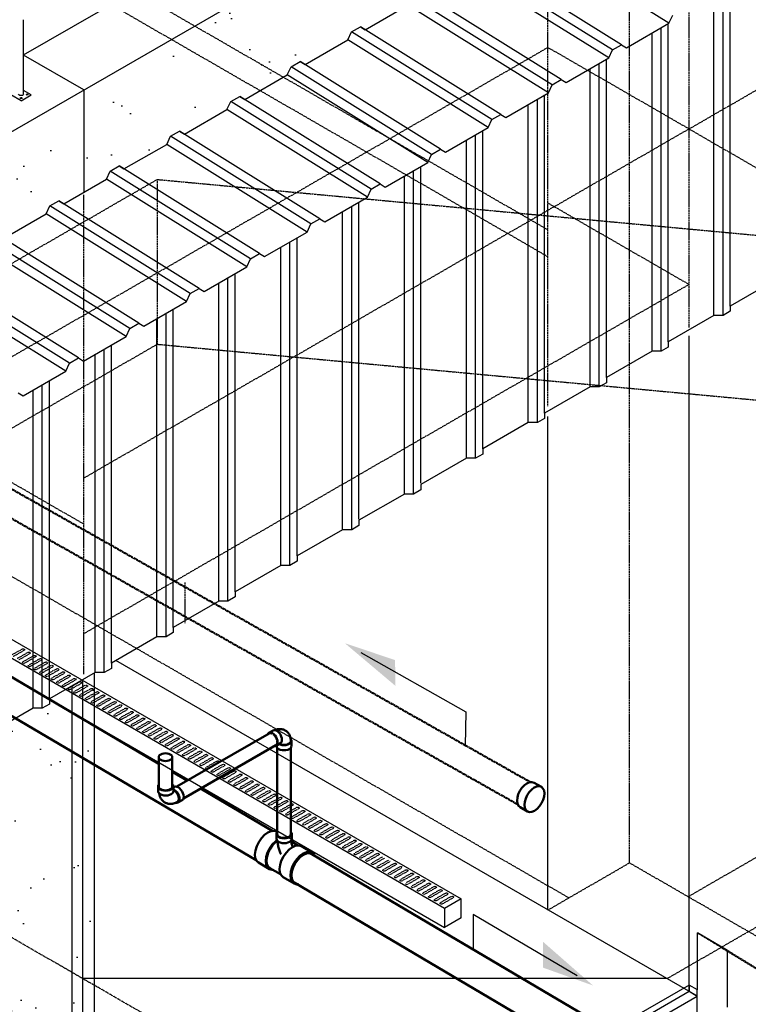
# Model space of a CAD drawing. Header units: inches. Extents: x -17970 to 20481, y 167 to 1796.
# Tile 25 of 29: x 1389 to 1577, y 899 to 1153. Entities that reach past the tile are written whole.
import ezdxf
from ezdxf import colors
from ezdxf.entities.mleader import LeaderData, LeaderLine
from ezdxf.math import Vec2, Vec3

# ---------------------------------------------------------------- set-up
doc = ezdxf.new("R2010")
doc.units = ezdxf.units.IN
doc.header["$LTSCALE"] = 0.4
doc.header["$MEASUREMENT"] = 0
for name, pattern in [('CENTER2', [1.125, 0.75, -0.125, 0.125, -0.125]), ('Dash - 1_16_', [0.1875, 0.125, -0.0625]), ('Dot 1_32_', [0.03125, 0, -0.03125]), ('HIDDEN2', [0.1875, 0.125, -0.0625])]:
    doc.linetypes.add(name, pattern=pattern)
for name, color, linetype in [('G-ANNO-TTLB', 7, 'Continuous'), ('M-ANNO-HATCH', 8, 'Continuous'), ('M-DETL-LIGHT', 1, 'Continuous'), ('P-PIPE', 3, 'Continuous'), ('S-ANNO-DIMS', 1, 'Continuous')]:
    doc.layers.add(name, color=color, linetype=linetype)
doc.layers.add('M-SECT-PATT', color=9, linetype='Continuous', lineweight=18, true_color=0x808080)
doc.styles.add('Annotative', font='romans.shx', dxfattribs={"width": 0.8, "height": 0.125})

# ---------------------------------------------------------------- blocks, each defined once
blk = doc.blocks.new('Bend - PVC - Sch 40 - DWV_USACE - Standard-V19-DRAINAGE ISOMETRIC')
at = {"layer": 'P-PIPE', "color": 90, "lineweight": 50}
for p, q in [((892.6, 266.41), (892.36, 266.55)), ((892.62, 266.7), (892.62, 265.48)), ((896.58, 265.47), (896.58, 266.7)), ((890.38, 263.12), (891.44, 262.51))]:
    blk.add_line(p, q, dxfattribs=at)
for points in [[(892.83, 267.2, 0), (892.69, 267, 0), (892.62, 266.7, 0), (892.69, 266.41, 0), (892.88, 266.13, 0), (893.2, 265.9, 0), (893.61, 265.71, 0), (894.09, 265.6, 0), (894.6, 265.56, 0), (895.11, 265.6, 0), (895.59, 265.71, 0), (896, 265.89, 0)], [(896, 265.89, 0), (896.31, 266.13, 0), (896.51, 266.41, 0), (896.58, 266.7, 0), (896.51, 267, 0), (896.37, 267.19, 0)], [(890.38, 263.12, 0), (890.15, 263.33, 0), (890.01, 263.64, 0), (889.97, 264.03, 0), (890.02, 264.48, 0), (890.16, 264.95, 0), (890.38, 265.41, 0), (890.67, 265.83, 0), (891.01, 266.19, 0), (891.37, 266.45, 0)], [(892.43, 265.84, 0), (892.07, 265.58, 0), (891.73, 265.22, 0), (891.44, 264.8, 0), (891.22, 264.33, 0), (891.08, 263.86, 0), (891.03, 263.42, 0), (891.08, 263.03, 0), (891.21, 262.72, 0), (891.44, 262.51, 0), (891.73, 262.42, 0), (892.06, 262.45, 0), (892.07, 262.46, 0)], [(891.55, 262.71, 0), (891.36, 262.89, 0), (891.21, 263.27, 0), (891.21, 263.77, 0), (891.36, 264.32, 0), (891.63, 264.86, 0), (892.01, 265.32, 0), (892.58, 265.73, 0)], [(891.37, 266.45, 0), (891.73, 266.61, 0), (892.07, 266.64, 0), (892.36, 266.55, 0)], [(892.6, 265.91, 0), (892.43, 265.84, 0)], [(896, 264.67, 0), (895.59, 264.49, 0), (895.11, 264.37, 0), (894.6, 264.34, 0), (894.08, 264.37, 0), (893.61, 264.49, 0), (893.2, 264.67, 0), (892.88, 264.91, 0), (892.68, 265.18, 0), (892.62, 265.48, 0), (892.62, 265.48, 0)], [(894.83, 262.56, 0), (895, 262.66, 0), (895.15, 262.77, 0), (895.3, 262.89, 0), (895.43, 263.02, 0), (895.56, 263.16, 0), (895.68, 263.3, 0), (895.78, 263.45, 0), (895.88, 263.6, 0), (895.96, 263.76, 0), (896.04, 263.92, 0), (896.1, 264.08, 0), (896.16, 264.24, 0), (896.21, 264.4, 0), (896.25, 264.56, 0), (896.28, 264.72, 0), (896.31, 264.89, 0), (896.31, 264.9, 0)], [(896.58, 265.47, 0), (896.51, 265.18, 0), (896.31, 264.9, 0), (896, 264.67, 0)], [(894.83, 262.56, 0), (894.66, 262.47, 0), (894.49, 262.39, 0), (894.31, 262.32, 0), (894.13, 262.27, 0), (893.95, 262.23, 0), (893.76, 262.2, 0), (893.58, 262.18, 0), (893.4, 262.18, 0), (893.22, 262.18, 0), (893.05, 262.2, 0), (892.88, 262.22, 0), (892.71, 262.25, 0), (892.55, 262.29, 0), (892.39, 262.34, 0), (892.23, 262.39, 0), (892.08, 262.45, 0), (891.93, 262.51, 0), (891.78, 262.58, 0), (891.64, 262.66, 0), (891.55, 262.71, 0)]]:
    blk.add_polyline3d(points, dxfattribs=at)
blk = doc.blocks.new('Tee Reducing Sanitary - PVC - Sch 40 - DWV - Standard-1119775-DRAINAGE ISOMETRIC ALTERNATE - PLAN 2')
at = {"layer": 'P-PIPE', "color": 90, "lineweight": 50}
for p, q in [((2236.88, -545.56), (2236.88, -546.79)), ((2240.76, -544.96), (2240.65, -545.02)), ((2240.84, -546.79), (2240.83, -545.56)), ((2236.97, -547.54), (2235.36, -548.49)), ((2234.4, -548.71), (2231.59, -550.36)), ((2242.65, -554.6), (2245.47, -552.95)), ((2239.77, -555.96), (2242.5, -554.35)), ((2236.3, -558.35), (2239.11, -556.69))]:
    blk.add_line(p, q, dxfattribs=at)
for points in [[(2237.16, -544.98, 0), (2237.14, -544.99, 0), (2236.94, -545.27, 0), (2236.88, -545.56, 0), (2236.94, -545.86, 0), (2237.14, -546.13, 0), (2237.46, -546.37, 0)], [(2237.46, -546.37, 0), (2237.87, -546.55, 0), (2238.34, -546.66, 0), (2238.86, -546.7, 0), (2239.37, -546.66, 0), (2239.84, -546.55, 0), (2240.25, -546.37, 0), (2240.57, -546.13, 0), (2240.77, -545.86, 0), (2240.83, -545.56, 0), (2240.77, -545.27, 0), (2240.57, -544.99, 0), (2240.48, -544.92, 0)], [(2240.77, -544.96, 0), (2241.44, -544.75, 0), (2242.23, -544.83, 0), (2243.08, -545.19, 0)], [(2243.08, -545.19, 0), (2243.93, -545.81, 0), (2244.72, -546.64, 0), (2245.41, -547.63, 0), (2245.93, -548.71, 0), (2246.27, -549.8, 0), (2246.39, -550.84, 0), (2246.29, -551.75, 0), (2245.97, -552.47, 0), (2245.46, -552.95, 0)], [(2234.41, -548.7, 0), (2235.09, -548.49, 0), (2235.87, -548.57, 0), (2236.72, -548.93, 0)], [(2237.08, -547.29, 0), (2237.07, -547.35, 0), (2237.05, -547.5, 0), (2237.02, -547.65, 0), (2236.99, -547.81, 0), (2236.95, -547.97, 0), (2236.91, -548.14, 0), (2236.86, -548.31, 0), (2236.81, -548.48, 0), (2236.75, -548.65, 0), (2236.68, -548.82, 0), (2236.68, -548.82, 0)], [(2237.46, -547.59, 0), (2237.14, -547.36, 0), (2236.94, -547.08, 0), (2236.88, -546.79, 0)], [(2240.84, -546.79, 0), (2240.77, -547.08, 0), (2240.57, -547.36, 0), (2240.26, -547.59, 0), (2239.85, -547.78, 0), (2239.37, -547.89, 0), (2238.86, -547.93, 0), (2238.34, -547.89, 0), (2237.87, -547.78, 0), (2237.46, -547.59, 0)], [(2240.58, -547.37, 0), (2240.57, -547.54, 0), (2240.54, -547.79, 0), (2240.5, -548.05, 0), (2240.46, -548.3, 0), (2240.41, -548.56, 0), (2240.35, -548.81, 0), (2240.28, -549.06, 0), (2240.21, -549.32, 0), (2240.13, -549.57, 0), (2240.04, -549.82, 0), (2239.95, -550.07, 0), (2239.85, -550.32, 0), (2239.75, -550.57, 0), (2239.64, -550.8, 0)], [(2240.63, -547.35, 0), (2241.06, -547.66, 0), (2241.81, -548.44, 0), (2242.45, -549.37, 0), (2242.94, -550.38, 0), (2243.26, -551.41, 0), (2243.37, -552.38, 0), (2243.27, -553.23, 0), (2242.97, -553.91, 0), (2242.49, -554.36, 0)], [(2241.83, -554.8, 0), (2241.97, -554.82, 0), (2242.64, -554.61, 0), (2243.16, -554.13, 0), (2243.48, -553.41, 0), (2243.58, -552.5, 0), (2243.46, -551.46, 0), (2243.12, -550.36, 0), (2242.59, -549.28, 0), (2241.91, -548.29, 0), (2241.11, -547.46, 0), (2240.72, -547.18, 0)], [(2233.91, -550.59, 0), (2233.06, -550.23, 0), (2232.27, -550.15, 0), (2231.6, -550.36, 0), (2231.09, -550.84, 0), (2231.02, -551, 0)], [(2235.1, -558.51, 0), (2235.61, -558.56, 0), (2236.29, -558.36, 0), (2236.8, -557.88, 0), (2237.12, -557.16, 0), (2237.22, -556.25, 0), (2237.1, -555.21, 0), (2236.76, -554.11, 0), (2236.23, -553.03, 0), (2235.55, -552.04, 0), (2234.76, -551.21, 0), (2233.91, -550.59, 0)], [(2236.72, -548.93, 0), (2237.57, -549.55, 0), (2238.36, -550.38, 0), (2239.05, -551.37, 0), (2239.58, -552.45, 0), (2239.91, -553.55, 0), (2240.03, -554.59, 0), (2239.93, -555.5, 0), (2239.61, -556.22, 0), (2239.11, -556.69, 0)]]:
    blk.add_polyline3d(points, dxfattribs=at)
blk = doc.blocks.new('Bend - PVC - Sch 40 - DWV_USACE - Standard-1148485-DRAINAGE ISOMETRIC')
at = {"layer": 'P-PIPE', "color": 90, "lineweight": 50}
for p, q in [((954.17, 389.69), (952.05, 390.91)), ((943.11, 385.74), (943.11, 383.29)), ((948.45, 384.66), (950.57, 383.44)), ((950.32, 383.29), (950.32, 383.58))]:
    blk.add_line(p, q, dxfattribs=at)
for points in [[(946.09, 390.9, 0), (945.8, 390.72, 0), (945.52, 390.51, 0), (945.26, 390.3, 0), (945.02, 390.06, 0), (944.79, 389.81, 0), (944.58, 389.56, 0), (944.4, 389.29, 0), (944.23, 389.02, 0), (944.08, 388.74, 0), (943.94, 388.46, 0), (943.83, 388.18, 0), (943.73, 387.89, 0), (943.64, 387.61, 0), (943.57, 387.33, 0), (943.51, 387.04, 0), (943.47, 386.76, 0), (943.44, 386.48, 0), (943.42, 386.2, 0), (943.4, 385.92, 0), (943.4, 385.74, 0)], [(946.09, 390.9, 0), (946.4, 391.06, 0), (946.71, 391.2, 0), (947.03, 391.32, 0), (947.36, 391.41, 0), (947.69, 391.49, 0), (948.01, 391.54, 0), (948.34, 391.57, 0), (948.66, 391.58, 0), (948.97, 391.57, 0), (949.28, 391.54, 0), (949.58, 391.5, 0), (949.88, 391.45, 0), (950.17, 391.38, 0), (950.45, 391.3, 0), (950.73, 391.2, 0), (950.99, 391.1, 0), (951.13, 391.04, 0)], [(948.45, 384.66, 0), (948.45, 384.66, 0), (948.04, 385.04, 0), (947.79, 385.6, 0), (947.7, 386.31, 0), (947.79, 387.13, 0), (948.04, 387.98, 0), (948.45, 388.83, 0), (948.97, 389.6, 0), (949.59, 390.25, 0), (950.25, 390.73, 0)], [(952.37, 389.51, 0), (951.71, 389.03, 0), (951.09, 388.38, 0), (950.57, 387.6, 0), (950.16, 386.76, 0), (949.91, 385.9, 0), (949.82, 385.09, 0), (949.91, 384.38, 0), (950.17, 383.82, 0), (950.57, 383.44, 0), (951.1, 383.28, 0), (951.32, 383.3, 0)], [(950.25, 390.73, 0), (950.91, 391.01, 0), (951.52, 391.07, 0), (952.05, 390.91, 0), (952.05, 390.91, 0)], [(954.67, 389.1, 0), (954.58, 389.31, 0), (954.17, 389.68, 0), (953.64, 389.85, 0), (953.03, 389.79, 0), (952.37, 389.51, 0)], [(943.44, 386.56, 0), (943.23, 386.28, 0), (943.11, 385.74, 0), (943.23, 385.2, 0), (943.59, 384.7, 0), (944.17, 384.27, 0), (944.91, 383.94, 0), (945.78, 383.73, 0), (946.71, 383.66, 0), (947.65, 383.73, 0), (948.52, 383.94, 0), (949.14, 384.21, 0)], [(943.41, 385.77, 0), (943.43, 385.47, 0), (943.57, 385.13, 0), (943.82, 384.81, 0), (944.17, 384.52, 0), (944.6, 384.27, 0), (945.1, 384.07, 0), (945.66, 383.93, 0), (946.26, 383.84, 0), (946.87, 383.83, 0), (947.47, 383.88, 0), (948.05, 383.99, 0), (948.59, 384.16, 0), (948.93, 384.33, 0)], [(949.26, 381.82, 0), (948.52, 381.49, 0), (947.65, 381.28, 0), (946.71, 381.21, 0), (945.78, 381.28, 0), (944.91, 381.49, 0), (944.17, 381.82, 0), (943.59, 382.25, 0), (943.23, 382.75, 0), (943.11, 383.27, 0)], [(950.32, 383.29, 0), (950.2, 382.75, 0), (949.84, 382.25, 0), (949.26, 381.82, 0)]]:
    blk.add_polyline3d(points, dxfattribs=at)
blk = doc.blocks.new('ALTERNATE ISOMETRIC')
at = {"layer": 'M-SECT-PATT', "lineweight": -3}
h = blk.add_hatch(dxfattribs=at)
h.set_pattern_fill('AR-SAND', color=256, scale=12)
h.paths.add_polyline_path([(1213.3, 1023.93), (1213.3, 997.78), (1213.47, 997.68), (1224.47, 1004.03), (1225.47, 1006.1), (1227.78, 1007.43), (1229.02, 1006.66), (1240.02, 1013.01), (1241.02, 1015.08), (1243.33, 1016.41), (1244.57, 1015.63), (1255.57, 1021.98), (1256.57, 1024.06), (1258.88, 1025.39), (1260.12, 1024.61), (1271.12, 1030.96), (1272.12, 1033.04), (1274.43, 1034.37), (1275.68, 1033.59), (1286.67, 1039.94), (1287.67, 1042.01), (1289.98, 1043.35), (1291.23, 1042.57), (1302.23, 1048.92), (1303.22, 1050.99), (1305.53, 1052.33), (1306.78, 1051.55), (1317.78, 1057.9), (1318.78, 1059.97), (1321.08, 1061.3), (1322.33, 1060.53), (1333.33, 1066.88), (1334.33, 1068.95), (1336.64, 1070.28), (1337.88, 1069.51), (1348.88, 1075.86), (1349.88, 1077.93), (1352.19, 1079.26), (1353.43, 1078.48), (1364.43, 1084.83), (1365.43, 1086.91), (1367.74, 1088.24), (1368.98, 1087.46), (1379.98, 1093.81), (1380.98, 1095.88), (1383.29, 1097.22), (1384.53, 1096.44), (1395.53, 1102.79), (1396.53, 1104.86), (1398.84, 1106.2), (1400.08, 1105.42), (1411.08, 1111.77), (1412.08, 1113.84), (1414.39, 1115.17), (1415.63, 1114.4), (1426.63, 1120.75), (1427.63, 1122.82), (1429.94, 1124.15), (1431.19, 1123.38), (1442.18, 1129.73), (1443.18, 1131.8), (1445.49, 1133.13), (1446.74, 1132.35), (1457.73, 1138.7), (1458.73, 1140.78), (1461.04, 1142.11), (1462.29, 1141.33), (1473.29, 1147.68), (1474.29, 1149.75), (1476.59, 1151.09), (1477.84, 1150.31), (1488.84, 1156.66), (1489.84, 1158.73), (1492.15, 1160.07), (1493.39, 1159.29), (1504.39, 1165.64), (1505.39, 1167.71), (1507.7, 1169.04), (1508.94, 1168.27), (1519.94, 1174.62), (1520.94, 1176.69), (1523.25, 1178.02), (1524.49, 1177.25), (1535.49, 1183.6), (1536.49, 1185.67), (1538.8, 1187), (1540.04, 1186.22), (1551.04, 1192.57), (1552.04, 1194.65), (1554.35, 1195.98), (1555.59, 1195.2), (1566.59, 1201.55), (1567.59, 1203.62), (1569.9, 1204.96), (1571.14, 1204.18), (1582.14, 1210.53), (1582.35, 1210.95), (1582.3, 1237.04)])
h = blk.add_hatch(dxfattribs=at)
h.set_pattern_fill('AR-SAND', color=256, scale=12)
h.paths.add_polyline_path([(1159.3, 676.71), (1159.3, 719.44), (1183.3, 733.29), (1213.3, 779.63), (1213.3, 907.04), (1215.9, 905.54), (1215.9, 904.18), (1217.75, 903.11), (1220.11, 903.11), (1231.85, 896.33), (1231.85, 894.97), (1233.71, 893.9), (1236.06, 893.9), (1241.58, 890.71), (1241.58, 889.83), (1243.66, 888.62), (1245.74, 889.83), (1245.74, 890.71), (1248.63, 892.38), (1250.98, 892.38), (1252.84, 893.45), (1252.84, 894.81), (1264.58, 901.59), (1266.94, 901.59), (1268.79, 902.66), (1268.79, 904.02), (1280.54, 910.8), (1282.89, 910.8), (1284.74, 911.87), (1284.74, 913.23), (1296.49, 920.01), (1298.84, 920.01), (1300.7, 921.08), (1300.7, 922.44), (1312.44, 929.22), (1314.8, 929.22), (1316.65, 930.29), (1316.65, 931.65), (1328.4, 938.43), (1330.75, 938.43), (1332.61, 939.5), (1332.61, 940.86), (1344.35, 947.64), (1346.7, 947.64), (1348.56, 948.71), (1348.56, 950.07), (1360.3, 956.86), (1362.66, 956.86), (1364.51, 957.93), (1364.51, 959.28), (1376.26, 966.07), (1378.61, 966.07), (1380.47, 967.14), (1380.47, 968.5), (1392.21, 975.28), (1394.57, 975.28), (1396.42, 976.35), (1396.42, 977.71), (1407.9, 984.33), (1407.9, 817.24), (1404.9, 815.51), (1402.3, 817.01), (1319.76, 769.36), (1319.76, 853.36), (1299.76, 841.81), (1299.76, 757.81)])
at = {"layer": 'S-ANNO-DIMS', "lineweight": -3}
h = blk.add_hatch(color=256, dxfattribs=at)
h.dxf.hatch_style = 1
h.paths.add_polyline_path([(1472.56, 992.05), (1485.62, 981.03), (1485.5, 987.7)])
h = blk.add_hatch(color=256, dxfattribs=at)
h.dxf.hatch_style = 1
h.paths.add_polyline_path([(1536.52, 903.75), (1523.67, 915.01), (1523.67, 908.34)])
at = {"layer": 'M-ANNO-HATCH'}
for p, q in [((1556.12, 1152), (1519.94, 1174.62)), ((1543.88, 1146.43), (1507.7, 1169.04)), ((1541.57, 1145.1), (1505.39, 1167.71)), ((1540.57, 1143.03), (1504.39, 1165.64)), ((1571.91, 1079.02), (1571.91, 1161.46)), ((1526.02, 1136.12), (1489.84, 1158.73)), ((1528.33, 1137.45), (1492.15, 1160.07)), ((1567.7, 1076.6), (1567.7, 1158.69)), ((1570.05, 1076.6), (1570.05, 1160.05)), ((1525.02, 1134.05), (1488.84, 1156.66)), ((1512.78, 1128.48), (1476.59, 1151.09)), ((1554.1, 1067.38), (1554.1, 1150.84)), ((1555.95, 1069.81), (1555.95, 1151.91)), ((1510.47, 1127.14), (1474.29, 1149.75)), ((1551.75, 1067.38), (1551.75, 1149.48)), ((1509.47, 1125.07), (1473.29, 1147.68)), ((1494.92, 1118.16), (1458.73, 1140.78)), ((1497.23, 1119.5), (1461.04, 1142.11)), ((1538.15, 1058.17), (1538.15, 1141.63)), ((1540, 1060.6), (1540, 1142.7)), ((1493.92, 1116.09), (1457.73, 1138.7)), ((1535.79, 1058.17), (1535.79, 1140.27)), ((1481.68, 1110.52), (1445.49, 1133.13)), ((1524.05, 1051.39), (1524.05, 1133.48)), ((1479.37, 1109.19), (1443.18, 1131.8)), ((1519.84, 1048.96), (1519.84, 1131.06)), ((1522.19, 1048.96), (1522.19, 1132.41)), ((1478.37, 1107.11), (1442.18, 1129.73)), ((1463.82, 1100.21), (1427.63, 1122.82)), ((1506.24, 1039.75), (1506.24, 1123.2)), ((1508.09, 1042.18), (1508.09, 1124.27)), ((1462.82, 1098.13), (1426.63, 1120.75)), ((1503.89, 1039.75), (1503.89, 1121.84)), ((1450.58, 1092.56), (1414.39, 1115.17)), ((1448.27, 1091.23), (1412.08, 1113.84)), ((1487.93, 1030.54), (1487.93, 1112.63)), ((1490.29, 1030.54), (1490.29, 1113.99)), ((1492.14, 1033.32), (1492.14, 1115.06)), ((1447.27, 1089.16), (1411.08, 1111.77)), ((1435.03, 1083.58), (1398.84, 1106.2)), ((1476.19, 1024.05), (1476.19, 1105.85)), ((1431.72, 1080.18), (1395.53, 1102.79)), ((1432.72, 1082.25), (1396.53, 1104.86)), ((1471.98, 1021.33), (1471.98, 1103.42)), ((1474.33, 1021.33), (1474.33, 1104.78)), ((1417.17, 1073.27), (1380.98, 1095.88)), ((1419.47, 1074.61), (1383.29, 1097.22)), ((1458.38, 1012.12), (1458.38, 1095.57)), ((1460.23, 1014.55), (1460.23, 1096.64)), ((1416.17, 1071.2), (1379.98, 1093.81)), ((1456.03, 1012.12), (1456.03, 1094.21)), ((1403.92, 1065.63), (1367.74, 1088.24)), ((1444.28, 1005.34), (1444.28, 1087.43)), ((1400.61, 1062.22), (1364.43, 1084.83)), ((1401.61, 1064.29), (1365.43, 1086.91)), ((1440.07, 1002.91), (1440.07, 1085)), ((1442.43, 1002.91), (1442.43, 1086.36)), ((1426.47, 993.7), (1426.47, 1077.15)), ((1428.33, 996.13), (1428.33, 1078.22)), ((1424.12, 993.7), (1424.12, 1075.79)), ((1410.52, 984.49), (1410.52, 1067.94)), ((1412.37, 986.92), (1412.37, 1069.01)), ((1408.16, 984.49), (1408.16, 1066.58)), ((1396.42, 977.71), (1396.42, 1059.8)), ((1392.21, 975.28), (1392.21, 1057.37)), ((1394.57, 975.28), (1394.57, 1058.73))]:
    blk.add_line(p, q, dxfattribs=at)
at = {"layer": 'M-DETL-LIGHT'}
for p, q in [((684.68, 1398.28), (1502.54, 926.09)), ((1498.29, 923.64), (680.44, 1395.83)), ((684.68, 1388.48), (1498.29, 918.74)), ((1502.54, 926.09), (1498.29, 923.64)), ((1502.54, 921.19), (1502.54, 926.09)), ((1498.29, 923.64), (1498.29, 918.74)), ((1502.54, 921.19), (1498.29, 918.74))]:
    blk.add_line(p, q, dxfattribs=at)
at = {"layer": 'M-DETL-LIGHT', "linetype": 'HIDDEN2'}
for p, q in [((1389.43, 990.55), (1386.64, 988.95)), ((1389.9, 990.21), (1387.06, 988.59)), ((1390.91, 989.7), (1388.12, 988.1)), ((1391.37, 989.36), (1388.53, 987.73)), ((1392.38, 988.84), (1389.59, 987.25)), ((1392.85, 988.51), (1390.01, 986.88)), ((1393.86, 987.99), (1391.07, 986.4)), ((1394.32, 987.66), (1391.48, 986.03)), ((1395.33, 987.14), (1392.54, 985.55)), ((1395.8, 986.81), (1392.96, 985.18)), ((1396.81, 986.29), (1394.02, 984.7)), ((1397.27, 985.95), (1394.43, 984.33)), ((1398.28, 985.44), (1395.49, 983.84)), ((1398.75, 985.1), (1395.91, 983.48)), ((1399.75, 984.59), (1396.96, 982.99)), ((1400.22, 984.25), (1397.38, 982.63)), ((1401.23, 983.74), (1398.44, 982.14)), ((1401.69, 983.4), (1398.85, 981.78)), ((1402.7, 982.89), (1399.91, 981.29)), ((1403.17, 982.55), (1400.33, 980.93)), ((1404.18, 982.04), (1401.39, 980.44)), ((1404.64, 981.7), (1401.8, 980.07)), ((1405.65, 981.18), (1402.86, 979.59)), ((1406.12, 980.85), (1403.28, 979.22)), ((1407.13, 980.33), (1404.34, 978.74)), ((1407.59, 980), (1404.75, 978.37)), ((1408.6, 979.48), (1405.81, 977.89)), ((1409.07, 979.15), (1406.22, 977.52)), ((1410.07, 978.63), (1407.28, 977.03)), ((1410.54, 978.29), (1407.7, 976.67)), ((1411.55, 977.78), (1408.76, 976.18)), ((1412.01, 977.44), (1409.17, 975.82)), ((1413.02, 976.93), (1410.23, 975.33)), ((1413.49, 976.59), (1410.65, 974.97)), ((1414.5, 976.08), (1411.71, 974.48)), ((1414.96, 975.74), (1412.12, 974.12)), ((1415.97, 975.23), (1413.18, 973.63)), ((1416.44, 974.89), (1413.6, 973.27)), ((1417.45, 974.37), (1414.66, 972.78)), ((1417.91, 974.04), (1415.07, 972.41)), ((1418.92, 973.52), (1416.13, 971.93)), ((1419.39, 973.19), (1416.54, 971.56)), ((1420.39, 972.67), (1417.6, 971.08)), ((1420.86, 972.34), (1418.02, 970.71)), ((1421.87, 971.82), (1419.08, 970.23)), ((1422.33, 971.48), (1419.49, 969.86)), ((1423.34, 970.97), (1420.55, 969.37)), ((1423.81, 970.63), (1420.97, 969.01)), ((1424.82, 970.12), (1422.03, 968.52)), ((1425.28, 969.78), (1422.44, 968.16)), ((1426.29, 969.27), (1423.5, 967.67)), ((1426.76, 968.93), (1423.92, 967.31)), ((1427.77, 968.42), (1424.97, 966.82)), ((1428.23, 968.08), (1425.39, 966.46)), ((1429.24, 967.57), (1426.45, 965.97)), ((1429.71, 967.23), (1426.86, 965.6)), ((1430.71, 966.71), (1427.92, 965.12)), ((1431.18, 966.38), (1428.34, 964.75)), ((1432.19, 965.86), (1429.4, 964.27)), ((1432.65, 965.53), (1429.81, 963.9)), ((1433.66, 965.01), (1430.87, 963.42)), ((1434.13, 964.68), (1431.29, 963.05)), ((1435.14, 964.16), (1432.35, 962.57)), ((1435.6, 963.82), (1432.76, 962.2)), ((1436.61, 963.31), (1433.82, 961.71)), ((1437.08, 962.97), (1434.24, 961.35)), ((1438.08, 962.46), (1435.29, 960.86)), ((1438.55, 962.12), (1435.71, 960.5)), ((1439.56, 961.61), (1436.77, 960.01)), ((1440.03, 961.27), (1437.18, 959.65)), ((1441.03, 960.76), (1438.24, 959.16)), ((1441.5, 960.42), (1438.66, 958.8)), ((1442.51, 959.9), (1439.72, 958.31)), ((1442.97, 959.57), (1440.13, 957.94)), ((1443.98, 959.05), (1441.19, 957.46)), ((1444.45, 958.72), (1441.61, 957.09)), ((1445.46, 958.2), (1442.67, 956.61)), ((1445.92, 957.87), (1443.08, 956.24)), ((1446.93, 957.35), (1444.14, 955.76)), ((1447.4, 957.02), (1444.56, 955.39)), ((1448.4, 956.5), (1445.61, 954.9)), ((1448.87, 956.16), (1446.03, 954.54)), ((1449.88, 955.65), (1447.09, 954.05)), ((1450.34, 955.31), (1447.5, 953.69)), ((1451.35, 954.8), (1448.56, 953.2)), ((1451.82, 954.46), (1448.98, 952.84)), ((1452.83, 953.95), (1450.04, 952.35)), ((1453.29, 953.61), (1450.45, 951.99)), ((1454.3, 953.1), (1451.51, 951.5)), ((1454.77, 952.76), (1451.93, 951.13)), ((1455.78, 952.24), (1452.99, 950.65)), ((1456.24, 951.91), (1453.4, 950.28)), ((1457.25, 951.39), (1454.46, 949.8)), ((1457.72, 951.06), (1454.88, 949.43)), ((1458.72, 950.54), (1455.93, 948.95)), ((1459.19, 950.21), (1456.35, 948.58)), ((1460.2, 949.69), (1457.41, 948.1)), ((1460.66, 949.35), (1457.82, 947.73)), ((1461.67, 948.84), (1458.88, 947.24)), ((1462.14, 948.5), (1459.3, 946.88)), ((1463.15, 947.99), (1460.36, 946.39)), ((1463.61, 947.65), (1460.77, 946.03)), ((1464.62, 947.14), (1461.83, 945.54)), ((1465.09, 946.8), (1462.25, 945.18)), ((1466.1, 946.29), (1463.31, 944.69)), ((1466.56, 945.95), (1463.72, 944.33)), ((1467.57, 945.44), (1464.78, 943.84)), ((1468.04, 945.1), (1465.2, 943.47)), ((1469.04, 944.58), (1466.25, 942.99)), ((1469.51, 944.25), (1466.67, 942.62)), ((1470.52, 943.73), (1467.73, 942.14)), ((1470.98, 943.4), (1468.14, 941.77)), ((1471.99, 942.88), (1469.2, 941.29)), ((1472.46, 942.55), (1469.62, 940.92)), ((1473.47, 942.03), (1470.68, 940.44)), ((1473.93, 941.69), (1471.09, 940.07)), ((1474.94, 941.18), (1472.15, 939.58)), ((1475.41, 940.84), (1472.57, 939.22)), ((1476.42, 940.33), (1473.63, 938.73)), ((1476.88, 939.99), (1474.04, 938.37)), ((1477.89, 939.48), (1475.1, 937.88)), ((1478.36, 939.14), (1475.51, 937.52)), ((1479.36, 938.63), (1476.57, 937.03)), ((1479.83, 938.29), (1476.99, 936.67)), ((1480.84, 937.77), (1478.05, 936.18)), ((1481.3, 937.44), (1478.46, 935.81)), ((1482.31, 936.92), (1479.52, 935.33)), ((1482.78, 936.59), (1479.94, 934.96)), ((1483.79, 936.07), (1481, 934.48)), ((1484.25, 935.74), (1481.41, 934.11)), ((1485.26, 935.22), (1482.47, 933.63)), ((1485.73, 934.88), (1482.89, 933.26)), ((1486.74, 934.37), (1483.95, 932.77)), ((1487.2, 934.03), (1484.36, 932.41)), ((1488.21, 933.52), (1485.42, 931.92)), ((1488.68, 933.18), (1485.83, 931.56)), ((1489.68, 932.67), (1486.89, 931.07)), ((1490.15, 932.33), (1487.31, 930.71)), ((1491.16, 931.82), (1488.37, 930.22)), ((1491.62, 931.48), (1488.78, 929.86)), ((1492.63, 930.97), (1489.84, 929.37)), ((1493.1, 930.63), (1490.26, 929)), ((1494.11, 930.11), (1491.32, 928.52)), ((1494.57, 929.78), (1491.73, 928.15)), ((1495.58, 929.26), (1492.79, 927.67)), ((1496.05, 928.93), (1493.21, 927.3)), ((1497.05, 928.41), (1494.26, 926.82)), ((1497.52, 928.08), (1494.68, 926.45)), ((1498.53, 927.56), (1495.74, 925.97)), ((1499, 927.22), (1496.15, 925.6)), ((1500, 926.71), (1497.21, 925.11)), ((1500.47, 926.37), (1497.63, 924.75))]:
    blk.add_line(p, q, dxfattribs=at)
at = {"layer": 'M-DETL-LIGHT', "linetype": 'HIDDEN2', "extrusion": (0, 0, -1)}
for centre, start_param, end_param in [((1389.66, 990.38), 4.095331, 7.203451), ((1391.14, 989.52), 4.095331, 7.203451), ((1392.61, 988.67), 4.095331, 7.203451), ((1389.82, 987.08), 0.920266, 4.095331), ((1391.3, 986.23), 0.920266, 4.095331), ((1394.09, 987.82), 4.095331, 7.203451), ((1395.56, 986.97), 4.095331, 7.203451), ((1397.03, 986.12), 4.095331, 7.203451), ((1392.77, 985.38), 0.920266, 4.095331), ((1394.24, 984.52), 0.920266, 4.095331), ((1395.72, 983.67), 0.920266, 4.095331), ((1398.51, 985.27), 4.095331, 7.203451), ((1399.98, 984.42), 4.095331, 7.203451), ((1401.46, 983.57), 4.095331, 7.203451), ((1397.19, 982.82), 0.920266, 4.095331), ((1398.67, 981.97), 0.920266, 4.095331), ((1400.14, 981.12), 0.920266, 4.095331), ((1402.93, 982.72), 4.095331, 7.203451), ((1404.41, 981.86), 4.095331, 7.203451), ((1405.88, 981.01), 4.095331, 7.203451), ((1401.62, 980.27), 0.920266, 4.095331), ((1403.09, 979.42), 0.920266, 4.095331), ((1404.56, 978.57), 0.920266, 4.095331), ((1407.35, 980.16), 4.095331, 7.203451), ((1408.83, 979.31), 4.095331, 7.203451), ((1410.3, 978.46), 4.095331, 7.203451), ((1406.04, 977.72), 0.920266, 4.095331), ((1407.51, 976.86), 0.920266, 4.095331), ((1408.99, 976.01), 0.920266, 4.095331), ((1411.78, 977.61), 4.095331, 7.203451), ((1413.25, 976.76), 4.095331, 7.203451), ((1414.73, 975.91), 4.095331, 7.203451), ((1410.46, 975.16), 0.920266, 4.095331), ((1411.94, 974.31), 0.920266, 4.095331), ((1413.41, 973.46), 0.920266, 4.095331), ((1416.2, 975.05), 4.095331, 7.203451), ((1417.67, 974.2), 4.095331, 7.203451), ((1419.15, 973.35), 4.095331, 7.203451), ((1414.88, 972.61), 0.920266, 4.095331), ((1416.36, 971.76), 0.920266, 4.095331), ((1417.83, 970.91), 0.920266, 4.095331), ((1420.62, 972.5), 4.095331, 7.203451), ((1422.1, 971.65), 4.095331, 7.203451), ((1423.57, 970.8), 4.095331, 7.203451), ((1419.31, 970.05), 0.920266, 4.095331), ((1420.78, 969.2), 0.920266, 4.095331), ((1422.25, 968.35), 0.920266, 4.095331), ((1425.05, 969.95), 4.095331, 7.203451), ((1426.52, 969.1), 4.095331, 7.203451), ((1427.99, 968.25), 4.095331, 7.203451), ((1423.73, 967.5), 0.920266, 4.095331), ((1425.2, 966.65), 0.920266, 4.095331), ((1426.68, 965.8), 0.920266, 4.095331), ((1429.47, 967.39), 4.095331, 7.203451), ((1430.94, 966.54), 4.095331, 7.203451), ((1432.42, 965.69), 4.095331, 7.203451), ((1428.15, 964.95), 0.920266, 4.095331), ((1429.63, 964.1), 0.920266, 4.095331), ((1431.1, 963.25), 0.920266, 4.095331), ((1433.89, 964.84), 4.095331, 7.203451), ((1435.36, 963.99), 4.095331, 7.203451), ((1436.84, 963.14), 4.095331, 7.203451), ((1432.57, 962.39), 0.920266, 4.095331), ((1434.05, 961.54), 0.920266, 4.095331), ((1435.52, 960.69), 0.920266, 4.095331), ((1438.31, 962.29), 4.095331, 7.203451), ((1439.79, 961.44), 4.095331, 7.203451), ((1441.26, 960.58), 4.095331, 7.203451), ((1437, 959.84), 0.920266, 4.095331), ((1438.47, 958.99), 0.920266, 4.095331), ((1439.95, 958.14), 0.920266, 4.095331), ((1442.74, 959.73), 4.095331, 7.203451), ((1444.21, 958.88), 4.095331, 7.203451), ((1445.68, 958.03), 4.095331, 7.203451), ((1441.42, 957.29), 0.920266, 4.095331), ((1442.89, 956.44), 0.920266, 4.095331), ((1444.37, 955.58), 0.920266, 4.095331), ((1447.16, 957.18), 4.095331, 7.203451), ((1448.63, 956.33), 4.095331, 7.203451), ((1450.11, 955.48), 4.095331, 7.203451), ((1445.84, 954.73), 0.920266, 4.095331), ((1447.32, 953.88), 0.920266, 4.095331), ((1448.79, 953.03), 0.920266, 4.095331), ((1451.58, 954.63), 4.095331, 7.203451), ((1453.06, 953.78), 4.095331, 7.203451), ((1454.53, 952.92), 4.095331, 7.203451), ((1450.27, 952.18), 0.920266, 4.095331), ((1451.74, 951.33), 0.920266, 4.095331), ((1453.21, 950.48), 0.920266, 4.095331), ((1456, 952.07), 4.095331, 7.203451), ((1457.48, 951.22), 4.095331, 7.203451), ((1458.95, 950.37), 4.095331, 7.203451), ((1454.69, 949.63), 0.920266, 4.095331), ((1456.16, 948.78), 0.920266, 4.095331), ((1457.64, 947.92), 0.920266, 4.095331), ((1460.43, 949.52), 4.095331, 7.203451), ((1461.9, 948.67), 4.095331, 7.203451), ((1463.38, 947.82), 4.095331, 7.203451), ((1459.11, 947.07), 0.920266, 4.095331), ((1460.59, 946.22), 0.920266, 4.095331), ((1462.06, 945.37), 0.920266, 4.095331), ((1464.85, 946.97), 4.095331, 7.203451), ((1466.32, 946.12), 4.095331, 7.203451), ((1467.8, 945.26), 4.095331, 7.203451), ((1463.53, 944.52), 0.920266, 4.095331), ((1465.01, 943.67), 0.920266, 4.095331), ((1466.48, 942.82), 0.920266, 4.095331), ((1469.27, 944.41), 4.095331, 7.203451), ((1470.75, 943.56), 4.095331, 7.203451), ((1472.22, 942.71), 4.095331, 7.203451), ((1467.96, 941.97), 0.920266, 4.095331), ((1469.43, 941.12), 0.920266, 4.095331), ((1470.91, 940.26), 0.920266, 4.095331), ((1473.7, 941.86), 4.095331, 7.203451), ((1475.17, 941.01), 4.095331, 7.203451), ((1476.64, 940.16), 4.095331, 7.203451), ((1472.38, 939.41), 0.920266, 4.095331), ((1473.85, 938.56), 0.920266, 4.095331), ((1475.33, 937.71), 0.920266, 4.095331), ((1478.12, 939.31), 4.095331, 7.203451), ((1479.59, 938.45), 4.095331, 7.203451), ((1481.07, 937.6), 4.095331, 7.203451), ((1476.8, 936.86), 0.920266, 4.095331), ((1478.28, 936.01), 0.920266, 4.095331), ((1479.75, 935.16), 0.920266, 4.095331), ((1485.49, 935.05), 4.095331, 7.203451), ((1481.23, 934.31), 0.920266, 4.095331), ((1482.7, 933.45), 0.920266, 4.095331), ((1484.17, 932.6), 0.920266, 4.095331), ((1486.96, 934.2), 4.095331, 7.203451), ((1488.44, 933.35), 4.095331, 7.203451), ((1489.91, 932.5), 4.095331, 7.203451), ((1485.65, 931.75), 0.920266, 4.095331), ((1487.12, 930.9), 0.920266, 4.095331), ((1488.6, 930.05), 0.920266, 4.095331), ((1491.39, 931.65), 4.095331, 7.203451), ((1492.86, 930.79), 4.095331, 7.203451), ((1494.33, 929.94), 4.095331, 7.203451), ((1490.07, 929.2), 0.920266, 4.095331), ((1491.54, 928.35), 0.920266, 4.095331), ((1493.02, 927.5), 0.920266, 4.095331), ((1495.81, 929.09), 4.095331, 7.203451), ((1497.28, 928.24), 4.095331, 7.203451), ((1498.76, 927.39), 4.095331, 7.203451), ((1494.49, 926.65), 0.920266, 4.095331), ((1495.97, 925.79), 0.920266, 4.095331), ((1497.44, 924.94), 0.920266, 4.095331), ((1500.23, 926.54), 4.095331, 7.203451)]:
    blk.add_ellipse(centre, major_axis=(0.355, 0.042), ratio=0.675017, start_param=start_param, end_param=end_param, dxfattribs=at)
at = {"layer": 'M-SECT-PATT', "linetype": 'HIDDEN2', "lineweight": -3}
for p, q in [((1530.3, 926.34), (682.84, 1415.63)), ((1545.93, 935.37), (1545.93, 1258.04)), ((1524.93, 1053.23), (1524.93, 1221.85)), ((1561.29, 1073.5), (1561.29, 1198.05)), ((1524.93, 1098.67), (1418.25, 1160.26)), ((1524.93, 1091.74), (1412.25, 1156.8)), ((1524.93, 1145.73), (1358.61, 1049.7)), ((1561.29, 1124.72), (1524.91, 1145.72)), ((1561.29, 1124.72), (1582.12, 1136.75)), ((1561.29, 1124.72), (1405.3, 1034.66)), ((1561.29, 1124.72), (1587.28, 1109.71)), ((1131.04, 942.44), (1424.19, 1111.69)), ((1424.19, 1111.69), (1755.34, 1080.84)), ((1424.19, 1111.69), (1424.19, 1069.18)), ((1405.3, 984.04), (1405.3, 1107.81)), ((1561.29, 1084.59), (1524.91, 1105.59)), ((1561.29, 1084.59), (1405.3, 994.53)), ((1131.04, 899.94), (1424.19, 1069.18)), ((1424.19, 1069.18), (1755.34, 1038.33)), ((1561.03, 926.65), (1791.71, 1059.84)), ((1405.36, 1022.71), (1358.61, 1049.7)), ((1431.28, 1007.74), (1431.28, 997.19)), ((1524.93, 923.24), (1545.93, 935.37)), ((1608.28, 899.37), (1545.93, 935.37)), ((1555.62, 905.53), (1607.48, 935.47)), ((1579.93, 907.18), (1563.43, 917.29)), ((1587.71, 902.68), (1571.2, 912.8))]:
    blk.add_line(p, q, dxfattribs=at)
at = {"layer": 'M-SECT-PATT', "linetype": 'CENTER2', "lineweight": -3}
blk.add_line((1521.87, 838.04), (525.82, 1413.12), dxfattribs=at)
at = {"layer": 'M-SECT-PATT', "lineweight": -3}
for p, q in [((1213.3, 1023.93), (1582.3, 1236.98)), ((1389.76, 1143.81), (1432.64, 1168.57)), ((1389.76, 1133.71), (1389.76, 1152.91)), ((1405.3, 1134.79), (1389.76, 1143.76)), ((1389.1, 1131.98), (1386.49, 1133.49)), ((1389.1, 1131.98), (1391.71, 1133.49)), ((1391.71, 1133.49), (1389.76, 1134.61)), ((1405.3, 1134.79), (1405.3, 1108.43)), ((1466.13, 1101.54), (1429.94, 1124.15)), ((1561.3, 902.24), (1561.3, 1071.32)), ((1524.93, 923.24), (1524.93, 1050.54)), ((1563.43, 901.02), (1413.51, 987.57)), ((1407.9, 984.33), (1407.9, 817.24)), ((1402.3, 817.01), (1402.3, 981.1)), ((1404.9, 982.6), (1404.9, 815.51)), ((1563.43, 902.64), (1563.43, 917.29)), ((1571.2, 912.8), (1563.43, 917.29)), ((1571.2, 898.15), (1571.2, 912.8)), ((1555.62, 905.53), (1404.99, 905.53)), ((1561.3, 903.87), (1197.54, 693.85)), ((1197.54, 692.23), (1561.3, 902.24)), ((1561.3, 903.87), (1561.3, 902.24)), ((1563.43, 902.64), (1561.3, 903.87)), ((1561.3, 902.24), (1563.42, 901.01)), ((1563.42, 890.4), (1563.42, 902.65)), ((1199.65, 690.99), (1563.42, 901.02))]:
    blk.add_line(p, q, dxfattribs=at)
for points in [[(1384.53, 1096.44), (1395.53, 1102.79), (1396.53, 1104.86), (1398.84, 1106.2), (1400.08, 1105.42), (1411.08, 1111.77), (1412.08, 1113.84), (1414.39, 1115.17), (1415.63, 1114.4), (1426.63, 1120.75), (1427.63, 1122.82), (1429.94, 1124.15), (1431.19, 1123.38), (1442.18, 1129.73), (1443.18, 1131.8), (1445.49, 1133.13), (1446.74, 1132.35), (1457.73, 1138.7), (1458.73, 1140.78), (1461.04, 1142.11), (1462.29, 1141.33), (1473.29, 1147.68), (1474.29, 1149.75), (1476.59, 1151.09), (1477.84, 1150.31), (1488.84, 1156.66)], [(1388.37, 1056.65), (1389.62, 1055.87), (1400.61, 1062.22), (1401.61, 1064.29), (1403.92, 1065.63), (1405.17, 1064.85), (1416.17, 1071.2), (1417.17, 1073.27), (1419.47, 1074.61), (1420.72, 1073.83), (1431.72, 1080.18), (1432.72, 1082.25), (1435.03, 1083.58), (1436.27, 1082.81), (1447.27, 1089.16), (1448.27, 1091.23), (1450.58, 1092.56), (1451.82, 1091.78), (1462.82, 1098.13), (1463.82, 1100.21), (1466.13, 1101.54), (1467.37, 1100.76), (1478.37, 1107.11), (1479.37, 1109.19), (1481.68, 1110.52), (1482.92, 1109.74), (1493.92, 1116.09), (1494.92, 1118.16), (1497.23, 1119.5), (1498.47, 1118.72), (1509.47, 1125.07), (1510.47, 1127.14), (1512.78, 1128.48), (1514.02, 1127.7), (1525.02, 1134.05), (1526.02, 1136.12), (1528.33, 1137.45), (1529.58, 1136.68), (1540.57, 1143.03), (1541.57, 1145.1), (1543.88, 1146.43), (1545.13, 1145.65), (1556.12, 1152), (1557.12, 1154.08)], [(1583.65, 1085.81), (1571.91, 1079.02), (1571.91, 1077.67), (1570.05, 1076.6), (1567.7, 1076.6), (1555.95, 1069.81), (1555.95, 1068.45), (1554.1, 1067.38), (1551.75, 1067.38), (1540, 1060.6), (1540, 1059.24), (1538.15, 1058.17), (1535.79, 1058.17), (1524.05, 1051.39), (1524.05, 1050.03), (1522.19, 1048.96), (1519.84, 1048.96), (1508.09, 1042.18), (1508.09, 1040.82), (1506.24, 1039.75), (1503.89, 1039.75), (1492.14, 1032.97), (1492.14, 1031.61), (1490.29, 1030.54), (1487.93, 1030.54), (1476.19, 1023.76), (1476.19, 1022.4), (1474.33, 1021.33), (1471.98, 1021.33), (1460.23, 1014.55), (1460.23, 1013.19), (1458.38, 1012.12), (1456.03, 1012.12), (1444.28, 1005.34), (1444.28, 1003.98), (1442.43, 1002.91), (1440.07, 1002.91), (1428.33, 996.13), (1428.33, 994.77), (1426.47, 993.7), (1424.12, 993.7), (1412.37, 986.92), (1412.37, 985.56), (1410.52, 984.49), (1408.16, 984.49), (1396.42, 977.71), (1396.42, 976.35), (1394.57, 975.28), (1392.21, 975.28), (1380.47, 968.5)]]:
    blk.add_lwpolyline(points, dxfattribs=at)
at = {"layer": 'M-SECT-PATT', "lineweight": -3, "extrusion": (0, 0, -1)}
blk.add_ellipse((1389.1, 1133.71), major_axis=(0.662, 0), ratio=0.57735, start_param=0, end_param=3.154585, dxfattribs=at)
at = {"layer": 'M-SECT-PATT', "lineweight": -3}
for centre in [(1390.65, 1133.58), (1389.13, 1132.7)]:
    blk.add_ellipse(centre, major_axis=(-0.224, 0), ratio=0.57735, dxfattribs=at)
at = {"layer": 'P-PIPE', "color": 90, "linetype": 'Dash - 1_16_', "lineweight": 50}
for p, q in [((1329.94, 1063.88), (1520.43, 956.19)), ((1517.17, 950.42), (1326.58, 1058.16))]:
    blk.add_line(p, q, dxfattribs=at)
at = {"layer": 'P-PIPE', "color": 90, "lineweight": 50}
for p, q in [((1348.2, 1005.95), (1424.48, 960.98)), ((1449.72, 936.08), (1343.23, 998.87)), ((1429.22, 955.04), (1453.01, 968.78)), ((1454.76, 965.75), (1430.98, 952.02)), ((1455.12, 942.81), (1455.12, 965.12)), ((1458.62, 965.12), (1458.62, 942.81)), ((1424.58, 955.09), (1424.58, 962.64)), ((1428.08, 962.64), (1428.08, 955.09)), ((1428.2, 958.78), (1431.91, 956.6)), ((1521.33, 956.06), (1523.23, 954.98)), ((1435.37, 954.55), (1453.99, 943.58)), ((1517.73, 949.72), (1519.62, 948.65)), ((1464.01, 937.66), (1663.46, 819.85)), ((1659.08, 812.42), (1459.65, 930.22))]:
    blk.add_line(p, q, dxfattribs=at)
at = {"layer": 'P-PIPE', "color": 90, "linetype": 'Dot 1_32_', "lineweight": 50}
for points in [[(1453.88, 968.69, 0), (1453.56, 968.83, 0), (1453.27, 968.86, 0), (1453.01, 968.78, 0)], [(1455.12, 966.55, 0), (1455.08, 966.94, 0), (1454.96, 967.36, 0), (1454.76, 967.77, 0), (1454.5, 968.14, 0), (1454.2, 968.46, 0), (1453.88, 968.69, 0)], [(1454.76, 965.75, 0), (1454.95, 965.93, 0), (1455.08, 966.2, 0), (1455.12, 966.55, 0)]]:
    blk.add_polyline3d(points, dxfattribs=at)
at = {"layer": 'P-PIPE', "color": 90, "lineweight": 50}
for points in [[(1425.09, 961.93, 0), (1424.82, 962.14, 0), (1424.64, 962.38, 0), (1424.58, 962.64, 0), (1424.64, 962.91, 0), (1424.82, 963.15, 0), (1425.09, 963.36, 0)], [(1425.09, 963.36, 0), (1425.46, 963.52, 0), (1425.88, 963.62, 0), (1426.33, 963.65, 0), (1426.78, 963.62, 0), (1427.21, 963.52, 0), (1427.57, 963.36, 0)], [(1427.57, 963.36, 0), (1427.85, 963.15, 0), (1428.02, 962.91, 0), (1428.08, 962.64, 0), (1428.02, 962.38, 0), (1427.85, 962.14, 0), (1427.57, 961.93, 0)], [(1427.57, 961.93, 0), (1427.21, 961.77, 0), (1426.78, 961.67, 0), (1426.33, 961.63, 0), (1425.88, 961.67, 0), (1425.46, 961.77, 0), (1425.09, 961.93, 0)], [(1516.95, 951.4, 0), (1517.03, 952.23, 0), (1517.28, 953.1, 0), (1517.69, 953.95, 0), (1518.22, 954.74, 0), (1518.84, 955.39, 0), (1519.5, 955.88, 0)], [(1519.5, 955.88, 0), (1520.17, 956.16, 0), (1520.79, 956.22, 0), (1521.33, 956.06, 0)], [(1521.4, 954.81, 0), (1522.07, 955.09, 0), (1522.69, 955.15, 0), (1523.23, 954.98, 0), (1523.64, 954.6, 0), (1523.91, 954.03, 0), (1524, 953.31, 0)], [(1424.58, 955.09, 0), (1424.64, 954.82, 0), (1424.82, 954.58, 0), (1425.09, 954.37, 0)], [(1425.09, 954.37, 0), (1425.46, 954.21, 0), (1425.88, 954.11, 0), (1426.33, 954.07, 0), (1426.78, 954.11, 0), (1427.21, 954.21, 0), (1427.57, 954.37, 0)], [(1427.57, 954.37, 0), (1427.85, 954.58, 0), (1428.02, 954.82, 0), (1428.08, 955.09, 0)], [(1518.85, 950.33, 0), (1518.93, 951.15, 0), (1519.18, 952.02, 0), (1519.58, 952.88, 0), (1520.11, 953.66, 0), (1520.73, 954.32, 0), (1521.4, 954.81, 0)], [(1524, 953.31, 0), (1523.92, 952.48, 0), (1523.67, 951.61, 0), (1523.27, 950.75, 0), (1522.74, 949.97, 0), (1522.12, 949.31, 0), (1521.45, 948.83, 0)], [(1517.73, 949.72, 0), (1517.31, 950.11, 0), (1517.05, 950.68, 0), (1516.95, 951.4, 0)], [(1521.45, 948.83, 0), (1520.78, 948.54, 0), (1520.16, 948.48, 0), (1519.62, 948.65, 0), (1519.21, 949.03, 0), (1518.94, 949.61, 0), (1518.85, 950.33, 0)], [(1455.12, 942.81, 0), (1455.18, 942.55, 0), (1455.36, 942.31, 0), (1455.63, 942.1, 0)], [(1458.11, 942.1, 0), (1458.39, 942.31, 0), (1458.56, 942.55, 0), (1458.62, 942.81, 0)], [(1455.63, 942.1, 0), (1456, 941.94, 0), (1456.42, 941.84, 0), (1456.87, 941.8, 0), (1457.32, 941.84, 0), (1457.75, 941.94, 0), (1458.11, 942.1, 0)], [(1461.86, 937.44, 0), (1461.07, 936.87, 0), (1460.33, 936.09, 0), (1459.69, 935.17, 0), (1459.2, 934.17, 0), (1458.89, 933.14, 0), (1458.78, 932.18, 0)], [(1464.01, 937.66, 0), (1463.38, 937.85, 0), (1462.65, 937.78, 0), (1461.86, 937.44, 0)], [(1458.78, 932.18, 0), (1458.87, 931.33, 0), (1459.17, 930.66, 0), (1459.65, 930.22, 0)]]:
    blk.add_polyline3d(points, dxfattribs=at)
at = {"layer": 'S-ANNO-DIMS', "lineweight": -3}
for points in [[(1476.68, 989.66), (1503.76, 974.35), (1503.6, 965.58)], [(1532.45, 906.22), (1505.65, 922.02), (1505.65, 913.06)]]:
    blk.add_lwpolyline(points, dxfattribs=at)
at = {"layer": 'P-PIPE', "color": 90, "lineweight": 50, "xscale": -0.5282966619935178, "yscale": 0.5282966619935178, "zscale": 0.5282966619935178}
blk.add_blockref('Bend - PVC - Sch 40 - DWV_USACE - Standard-1148485-DRAINAGE ISOMETRIC', (1957.02, 763.04), dxfattribs=at)
at = {"layer": 'P-PIPE', "color": 90, "lineweight": 50, "xscale": -1}
for name, p in [('Bend - PVC - Sch 40 - DWV_USACE - Standard-V19-DRAINAGE ISOMETRIC', (2320.99, 688.42)), ('Tee Reducing Sanitary - PVC - Sch 40 - DWV - Standard-1119775-DRAINAGE ISOMETRIC ALTERNATE - PLAN 2', (3695.76, 1488.39))]:
    blk.add_blockref(name, p, dxfattribs=at)
at = {"layer": 'S-ANNO-DIMS', "lineweight": -3}
ml = blk.add_multileader_mtext('Standard', dxfattribs=at)
ml.set_content('PERIMETER TRENCH DRAIN', color=2, style='Annotative')
ml.set_leader_properties()
ml.build(insert=Vec2(0, 0))
ml.multileader.update_dxf_attribs({"text_right_attachment_type": 3, "dogleg_length": 0.36, "arrow_head_size": 17.28, "scale": 96})
ctx = ml.context
ctx.base_point, ctx.scale, ctx.char_height, ctx.arrow_head_size, ctx.landing_gap_size, ctx.plane_origin = Vec3(1242.16, 1352.86), 96, 12, 17.28, 8.64, Vec3(1202.67, 1269.64)
ctx.right_attachment = 3
notes = []
notes.append((ctx, [(0, (1, 1, 0), (1207.6, 1352.86), (1, 0), 34.56, [(0, [(1146.95, 1128.42)], 0, [])])]))
ctx.mtext.insert, ctx.mtext.width, ctx.mtext.flow_direction = Vec3(1250.8, 1358.86), 120.1243, 5
for ctx, leaders in notes:
    for number, flags, end, landing, length, lines in leaders:
        leader = LeaderData()
        leader.index, (leader.has_last_leader_line, leader.has_dogleg_vector, leader.attachment_direction) = number, flags
        leader.last_leader_point, leader.dogleg_vector, leader.dogleg_length = Vec3(end), Vec3(landing), length
        for number, points, colour, breaks in lines:
            line = LeaderLine()
            line.index, line.vertices, line.color, line.breaks = number, Vec3.list(points), colors.encode_raw_color(colour), breaks
            leader.lines.append(line)
        ctx.leaders.append(leader)

msp = doc.modelspace()

# ---------------------------------------------------------------- block references
at = {"layer": 'G-ANNO-TTLB'}
msp.add_blockref('ALTERNATE ISOMETRIC', (0, 0), dxfattribs=at)

doc.saveas('drawing.dxf')
